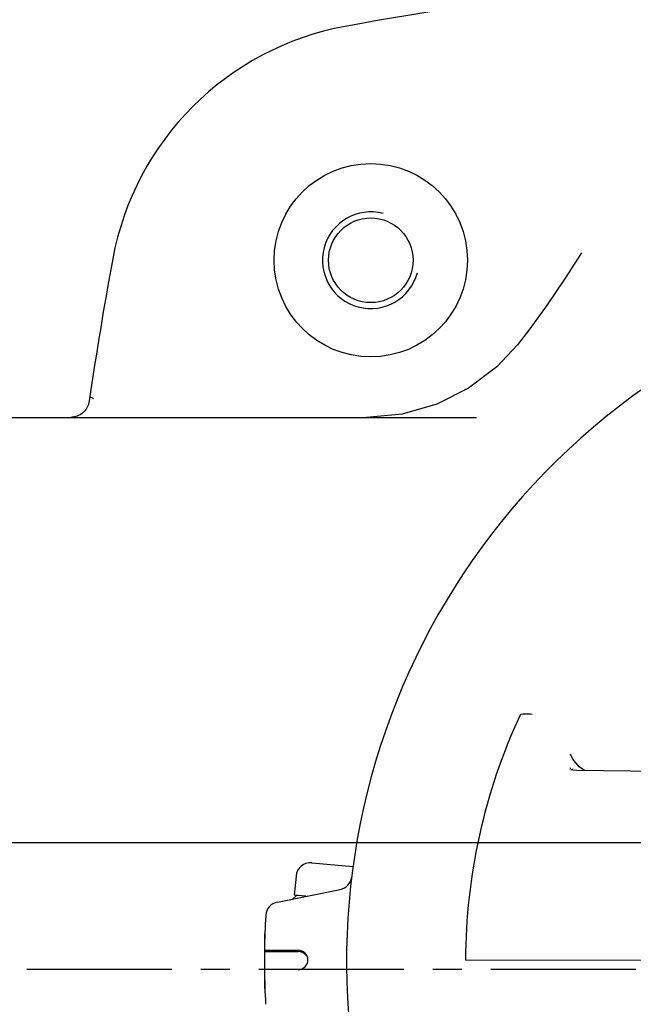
# Model space of a CAD drawing. Header units: millimetres. Extents: x 4086 to 10416, y 123 to 1549.
# Tile 52 of 256: x 6940 to 6972, y 426 to 477. Entities that reach past the tile are written whole.
import ezdxf

# ---------------------------------------------------------------- set-up
doc = ezdxf.new("R2010")
doc.units = ezdxf.units.MM
doc.linetypes.add('CENTER', pattern=[0.6, 0.375, -0.075, 0.075, -0.075])
for name, color, linetype in [('中心线', 7, 'Continuous'), ('外形图', 7, 'Continuous'), ('尺寸标注', 7, 'Continuous')]:
    doc.layers.add(name, color=color, linetype=linetype)
doc.styles.add('思源黑', font='SourceHanSansCN-Normal.ttf')
doc.dimstyles.new('尺寸标注_1_4比例中六', dxfattribs={"dimtxt": 10, "dimasz": 8, "dimexe": 2, "dimexo": 1.5, "dimgap": 1, "dimtad": 1, "dimdec": 1, "dimlfac": 4, "dimdsep": 46, "dimtxsty": '思源黑', "dimcen": 0.09, "dimadec": 0, "dimazin": 0, "dimtp": 0.01, "dimtm": 0.01, "dimtfac": 1, "dimtdec": 1, "dimtofl": 0, "dimtmove": 0, "dimatfit": 3, "dimfxl": 1, "dimtolj": 1, "dimarcsym": 0})

# ---------------------------------------------------------------- blocks, each defined once
blk = doc.blocks.new('*D649')
at = {"layer": 'Defpoints', "color": 0}
for p in [(7069.106, 434.346), (6904.537, 421.846), (7069.085, 421.846)]:
    blk.add_point(p, dxfattribs=at)
at = {"layer": '外形图', "color": 0, "lineweight": -2}
for p, q in [((6904.537, 442.346), (6904.537, 450.346)), ((7067.606, 434.346), (6902.537, 434.346)), ((7067.585, 421.846), (6902.537, 421.846)), ((6904.537, 413.846), (6904.537, 405.846))]:
    blk.add_line(p, q, dxfattribs=at)
at = {"layer": '外形图', "color": 0}
for points in [[(6903.204, 442.346), (6905.87, 442.346), (6904.537, 434.346)], [(6905.87, 413.846), (6903.204, 413.846), (6904.537, 421.846)]]:
    blk.add_solid(points, dxfattribs=at)
at = {"layer": '外形图', "color": 0, "insert": (6898.359, 428.096), "char_height": 10, "attachment_point": 5, "rotation": 90, "style": '思源黑'}
blk.add_mtext('\\A1;50', dxfattribs=at)
blk = doc.blocks.new('*D657')
at = {"layer": 'Defpoints', "color": 0}
for p in [(6975.281, 502.524), (6850.134, 363.173), (7026.67, 363.173)]:
    blk.add_point(p, dxfattribs=at)
at = {"layer": '尺寸标注', "color": 0, "lineweight": -2}
for p, q in [((6973.781, 502.524), (6848.134, 502.524)), ((6850.134, 494.524), (6850.134, 371.173)), ((7025.17, 363.173), (6848.134, 363.173))]:
    blk.add_line(p, q, dxfattribs=at)
at = {"layer": '尺寸标注', "color": 0}
for points in [[(6851.467, 494.524), (6848.801, 494.524), (6850.134, 502.524)], [(6848.801, 371.173), (6851.467, 371.173), (6850.134, 363.173)]]:
    blk.add_solid(points, dxfattribs=at)
at = {"layer": '尺寸标注', "color": 0, "insert": (6843.95, 432.848), "char_height": 10, "attachment_point": 5, "rotation": 90, "style": '思源黑'}
blk.add_mtext('\\A1;557.3', dxfattribs=at)
blk = doc.blocks.new('*D658')
at = {"layer": 'Defpoints', "color": 0}
for p in [(7031.894, 486.539), (6869.115, 363.164), (7031.894, 363.164)]:
    blk.add_point(p, dxfattribs=at)
at = {"layer": '尺寸标注', "color": 0, "lineweight": -2}
for p, q in [((7030.394, 486.539), (6867.115, 486.539)), ((6869.115, 478.539), (6869.115, 371.164)), ((7030.394, 363.164), (6867.115, 363.164))]:
    blk.add_line(p, q, dxfattribs=at)
at = {"layer": '尺寸标注', "color": 0}
for points in [[(6870.448, 478.539), (6867.782, 478.539), (6869.115, 486.539)], [(6867.782, 371.164), (6870.448, 371.164), (6869.115, 363.164)]]:
    blk.add_solid(points, dxfattribs=at)
at = {"layer": '尺寸标注', "color": 0, "insert": (6862.931, 424.851), "char_height": 10, "attachment_point": 5, "rotation": 90, "style": '思源黑'}
blk.add_mtext('\\A1;493.6', dxfattribs=at)

msp = doc.modelspace()

# ---------------------------------------------------------------- linework, layer by layer
at = {"layer": '中心线', "linetype": 'CENTER', "ltscale": 20}
msp.add_line((6916.246, 427.826), (7260.132, 427.826), dxfattribs=at)
at = {"layer": '外形图', "color": 7, "linetype": 'Continuous'}
for p, q in [((6968.939, 464.871), (6968.937, 464.868)), ((6966.265, 460.942), (6965.617, 460.107)), ((6934.283, 456.356), (6963.5, 456.356)), ((6968.697, 438.095), (6968.697, 438.095)), ((6969.09, 438.09), (6968.805, 438.276)), ((6954.979, 433.317), (6957.118, 433.13)), ((6954.167, 432.636), (6954.079, 431.639)), ((6953.205, 431.293), (6956.447, 431.938)), ((6954.167, 431.615), (6954.003, 431.452)), ((6954.682, 431.587), (6954.079, 431.639)), ((6954.682, 431.587), (6954.225, 431.627)), ((6952.533, 429.464), (6952.533, 426.999)), ((6952.537, 428.802), (6954.284, 428.799)), ((6952.533, 428.731), (6954.283, 428.731)), ((6974.978, 428.263), (6962.937, 428.284)), ((6954.282, 427.799), (6952.535, 427.802))]:
    msp.add_line(p, q, dxfattribs=at)
for points in [[(6968.937, 464.868), (6968.09, 463.553), (6967.164, 462.183), (6966.265, 460.942)], [(6965.616, 460.107), (6964.552, 458.971), (6963.091, 457.865), (6961.443, 457.04), (6959.663, 456.53), (6957.81, 456.356)], [(6943.474, 457.22), (6943.47, 457.195), (6943.466, 457.17), (6943.46, 457.144), (6943.454, 457.117), (6943.447, 457.089), (6943.439, 457.06), (6943.429, 457.028), (6943.418, 456.995), (6943.405, 456.961), (6943.39, 456.926), (6943.373, 456.89), (6943.354, 456.854), (6943.333, 456.817), (6943.309, 456.78), (6943.281, 456.741), (6943.25, 456.702), (6943.214, 456.662), (6943.173, 456.621), (6943.125, 456.579), (6943.07, 456.537), (6942.999, 456.492), (6942.917, 456.45), (6942.842, 456.419), (6942.773, 456.396), (6942.709, 456.38), (6942.65, 456.369), (6942.598, 456.362), (6942.553, 456.358), (6942.519, 456.356)], [(7008.453, 442.29), (7007.363, 441.82), (6999.71, 439.479), (6992.303, 438.351), (6984.829, 437.973), (6976.994, 437.989), (6968.697, 438.095)], [(6968.805, 438.276), (6968.488, 438.674), (6968.358, 438.947)], [(6968.697, 438.095), (6968.49, 438.109), (6968.36, 438.13)]]:
    msp.add_lwpolyline(points, dxfattribs=at)
for radius in [5, 2.188]:
    msp.add_circle((6958.033, 464.481), radius, dxfattribs=at)
for centre, radius, start, end in [((6993.033, 279.903), 200, 92.70735, 100.46271), ((6959.438, 461.827), 15, 100.4627, 169.5373), ((6958.033, 464.481), 2.5, 75, 345), ((7141.362, 428.231), 200, 169.53729, 171.66605), ((6993.033, 428.231), 36.25, 124.8686, 294.8327), ((6993.032, 428.232), 30.095, 155.0752, 179.9003), ((6993.033, 428.231), 26.625, 157.9545, 158.1389), ((6993.033, 428.231), 26.5, 157.9493, 158.1344), ((6954.914, 432.57), 0.75, 85, 175), ((6956.301, 432.673), 0.75, 281.2446, 353.1052), ((6953.351, 430.557), 0.75, 101.2446, 176.6454), ((6955.051, 430.731), 1.25, 134.0116, 135), ((6993.033, 428.231), 40.5, 176.6454, 179.1926), ((6953.783, 429.464), 1.25, 170.9837, 180), ((6954.283, 428.299), 0.5, 269.9, 89.9), ((6954.283, 428.231), 0.5, 38.5714, 90), ((6993.033, 428.231), 40.5, 180.6074, 183.1546), ((6953.783, 426.999), 1.25, 180, 189.2816)]:
    msp.add_arc(centre, radius, start, end, dxfattribs=at)
for points, knots in [([(6943.504, 457.424), (6943.502, 457.413), (6943.571, 457.409), (6943.594, 457.381), (6943.623, 457.366)], [0, 0, 0, 0, 1992.990699, 7755.233225, 7755.233225, 7755.233225, 7755.233225]), ([(6966.375, 440.99), (6966.323, 440.998), (6966.131, 441.022), (6965.932, 441.018), (6965.795, 440.985)], [0, 0, 0, 0, 2299.843907, 8364.163556, 8364.163556, 8364.163556, 8364.163556])]:
    msp.add_open_spline(points, degree=3, knots=knots, dxfattribs=at)
for points in [[(6943.623, 457.366), (6943.649, 457.352), (6943.675, 457.337), (6943.701, 457.323)], [(6965.741, 440.914), (6965.753, 440.941), (6965.766, 440.978), (6965.795, 440.985)]]:
    msp.add_open_spline(points, degree=3, dxfattribs=at)

# ---------------------------------------------------------------- dimensions: what is measured, and where the dimension line sits
at = {"layer": '外形图', "color": 7}
dim = msp.add_linear_dim(base=(6904.537, 421.846), p1=(7069.106, 434.346), p2=(7069.085, 421.846), angle=90, dimstyle='尺寸标注_1_4比例中六', dxfattribs=at)
dim.commit()
dim.dimension.update_dxf_attribs({"geometry": '*D649', "text_midpoint": (6904.537, 428.096), "dimtype": 160})
at = {"layer": '尺寸标注', "color": 0}
for base, p1, p2, text, picture, middle in [((6850.134, 363.173), (6975.281, 502.524), (7026.67, 363.173), '557.3', '*D657', (6843.95, 432.848)), ((6869.115, 363.164), (7031.894, 486.539), (7031.894, 363.164), '493.6', '*D658', (6862.931, 424.851))]:
    dim = msp.add_linear_dim(base=base, p1=p1, p2=p2, angle=90, text=text, dimstyle='尺寸标注_1_4比例中六', dxfattribs=at)
    dim.commit()
    dim.dimension.update_dxf_attribs({"geometry": picture, "text_midpoint": middle})

doc.saveas('drawing.dxf')
